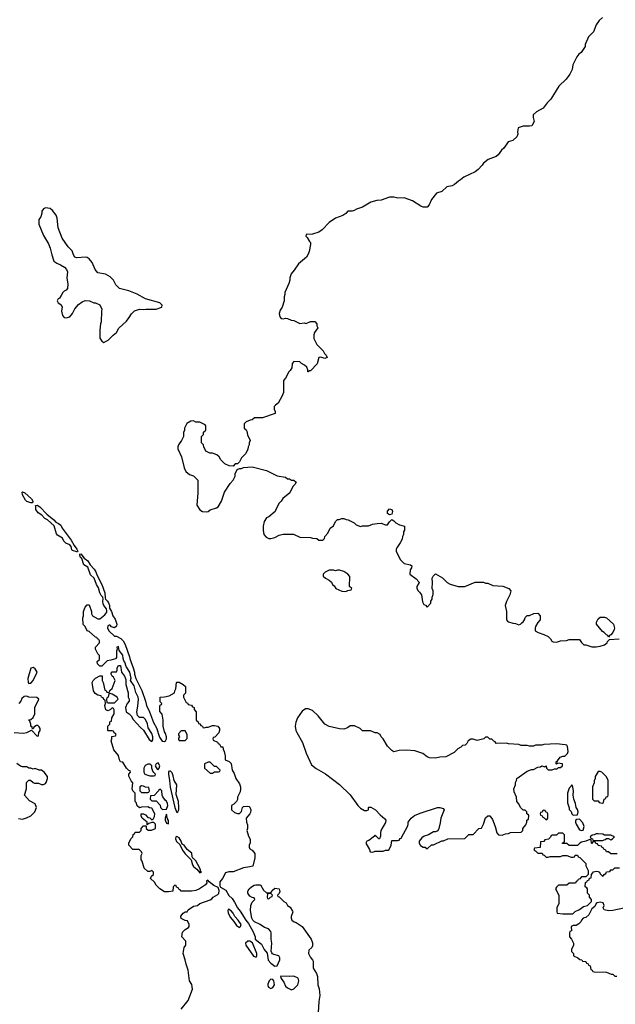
# Model space of a CAD drawing. Header units: inches. Extents: x 2347120 to 2490770, y 707513 to 877705.
# Tile 108 of 132: x 2471862 to 2477574, y 786684 to 796126. Entities that reach past the tile are written whole.
import ezdxf

# ---------------------------------------------------------------- set-up
doc = ezdxf.new("R2010")
doc.units = ezdxf.units.IN
doc.header["$MEASUREMENT"] = 0
doc.layers.add('C4778', color=7, linetype='Continuous')
doc.layers.add('C4779', color=7, linetype='Continuous')

msp = doc.modelspace()

# ---------------------------------------------------------------- linework, layer by layer
at = {"layer": 'C4778', "color": 5}
for points, elevation in [([(2473410, 786638), (2473478, 786722), (2473519, 786830), (2473513.2, 786873.2), (2473489.3, 786910), (2473479.3, 787010), (2473457.2, 787070), (2473449.2, 787110), (2473429, 787170), (2473438, 787230), (2473455.3, 787250), (2473455.3, 787290), (2473418, 787330), (2473424.7, 787375.3), (2473450, 787402), (2473480.4, 787419.6), (2473488, 787430), (2473488, 787450), (2473470, 787486), (2473450, 787488), (2473410, 787508), (2473408.7, 787530), (2473430, 787558), (2473450, 787571.3), (2473468, 787572), (2473478, 787590), (2473530, 787624), (2473567, 787633), (2473590, 787650.6), (2473690, 787686), (2473704.8, 787695.2), (2473717.2, 787710), (2473763.5, 787736.5), (2473772, 787748), (2473774.5, 787774.5), (2473764.2, 787804.2), (2473724.9, 787824.9), (2473678.6, 787858.6), (2473666.4, 787873.6), (2473652.7, 787867.3), (2473656, 787850), (2473644.7, 787830), (2473586, 787790), (2473550, 787777), (2473509.5, 787769.5), (2473410, 787768), (2473402, 787782), (2473387.3, 787787.3), (2473382, 787802), (2473367.3, 787807.3), (2473362, 787822), (2473350, 787826), (2473334, 787810), (2473331.6, 787768.4), (2473290, 787762), (2473250, 787762), (2473206, 787790), (2473170, 787828), (2473155.3, 787855.3), (2473118, 787890), (2473127.3, 787912.7), (2473146, 787930), (2473146, 787950), (2473130, 787966), (2473110, 787958), (2473090, 787958), (2473055.3, 787990), (2473036.4, 788056.4), (2473026, 788070), (2473026, 788110), (2473038, 788130), (2473030, 788146), (2473007.3, 788167.3), (2472946, 788170), (2472908, 788210), (2472908.4, 788231.6), (2472930, 788274), (2472946, 788290), (2472950, 788314), (2472962, 788318), (2472970, 788334), (2473010, 788334), (2473026, 788350), (2473026, 788370), (2473050, 788394), (2473074, 788394), (2473074, 788370), (2473092.7, 788352.7), (2473127.3, 788352.7), (2473166, 788370), (2473166, 788410), (2473150, 788426), (2473130, 788426), (2473102, 788418), (2473086, 788406), (2473086, 788430), (2473038, 788470), (2473028, 788490), (2473028.7, 788511.3), (2473050, 788512), (2473070, 788502), (2473090, 788474), (2473111.6, 788471.6), (2473130, 788454), (2473142, 788458), (2473156.4, 788483.6), (2473158, 788510), (2473130, 788566), (2473108.4, 788568.4), (2473090, 788578), (2473030, 788575.3), (2473010, 788568), (2472990, 788588), (2472979, 788619), (2472968, 788630), (2472968.4, 788708.4), (2472948.7, 788730), (2472942, 788750), (2472947.3, 788807.3), (2472930, 788826), (2472908.4, 788871.6), (2472908.4, 788891.6), (2472926, 788910), (2472922, 788922), (2472910, 788926), (2472888, 788950), (2472850, 789006), (2472828, 789010), (2472818, 789030), (2472808.7, 789070), (2472765.6, 789125.6), (2472738, 789210), (2472746, 789230), (2472747.3, 789252.7), (2472782, 789258), (2472786, 789270), (2472782, 789282), (2472767.3, 789287.3), (2472762, 789302), (2472750, 789306), (2472710, 789306), (2472708, 789310), (2472708.4, 789351.6), (2472726, 789370), (2472727.3, 789392.7), (2472742, 789398), (2472746, 789430), (2472768, 789470), (2472767.3, 789507.3), (2472762, 789522), (2472750, 789526), (2472734, 789510), (2472710, 789498), (2472689.1, 789509.1), (2472678, 789550), (2472686, 789570), (2472682, 789602), (2472670, 789606), (2472662, 789622), (2472646, 789630), (2472642, 789642), (2472610, 789648), (2472585.2, 789665.2), (2472569.2, 789689.2), (2472558, 789770), (2472568, 789790), (2472589.1, 789810.9), (2472630, 789834), (2472652.7, 789832.7), (2472652, 789790), (2472662, 789770), (2472678, 789698), (2472692.7, 789692.7), (2472698, 789678), (2472710, 789674), (2472722, 789678), (2472727.3, 789692.7), (2472750, 789714), (2472779, 789790), (2472762, 789822), (2472748, 789830), (2472738, 789850), (2472740.4, 789859.6), (2472748.4, 789871.6), (2472790, 789874), (2472798, 789890), (2472798, 789910), (2472808.4, 789931.6), (2472830, 789934), (2472838, 789870), (2472866, 789830), (2472878.8, 789798.8), (2472878.8, 789750), (2472901, 789670), (2472902, 789630), (2472911.3, 789608.7), (2472912, 789590), (2472892, 789570), (2472878, 789530), (2472882, 789490), (2472911.1, 789471.1), (2472931.1, 789451.1), (2472950, 789414), (2473019.6, 789339.6), (2473050, 789314), (2473104, 789224), (2473130, 789204.7), (2473139.1, 789220.9), (2473140.5, 789250), (2473130, 789282), (2473094.3, 789334.3), (2473086.3, 789373.7), (2473070, 789415.1), (2473050, 789434.3), (2473010, 789434), (2472992.5, 789452.5), (2472984, 789490), (2472996, 789544), (2473000.4, 789610), (2472997.6, 789630), (2472974.4, 789674.4), (2472959.6, 789739.6), (2472925.2, 789790), (2472931.5, 789811.5), (2472917.7, 789870), (2472883.3, 789923.3), (2472870, 789964), (2472859.3, 789979.3), (2472856, 790000)], 60), ([(2472783.8, 790000), (2472782, 789998), (2472736.9, 789983.1), (2472701, 789979), (2472650, 789926), (2472630, 789926), (2472608, 789950), (2472606, 789970), (2472626, 789990), (2472626, 790000)], 60), ([(2472919.3, 790000), (2472926.7, 789970), (2472951.2, 789911.2), (2472962.6, 789870), (2472962.4, 789850), (2472975.6, 789810), (2473032.8, 789692.8), (2473070, 789590.7), (2473078.9, 789550), (2473107.6, 789490), (2473145.8, 789385.8), (2473174.7, 789334.7), (2473204.3, 789244.3), (2473227, 789207), (2473250, 789202.8), (2473259, 789210), (2473269.2, 789230), (2473269.2, 789250), (2473261.2, 789281.2), (2473250, 789298), (2473237.2, 789350), (2473239, 789410), (2473228, 789468), (2473207.3, 789492.7), (2473207.3, 789547.3), (2473210, 789554), (2473222, 789558), (2473226, 789570), (2473210, 789586), (2473208, 789630), (2473250, 789632), (2473296.4, 789643.6), (2473346, 789670), (2473348.4, 789691.6), (2473358, 789710), (2473366, 789770), (2473370, 789772), (2473390, 789772), (2473430, 789752), (2473450.8, 789730.8), (2473452, 789668), (2473434, 789650), (2473434, 789630), (2473458, 789578), (2473470, 789574), (2473478, 789558), (2473510, 789554), (2473518, 789538), (2473534, 789530), (2473534, 789510), (2473554, 789490), (2473554, 789410), (2473572.7, 789392.7), (2473578, 789378), (2473590, 789374), (2473598, 789358), (2473614, 789350), (2473618, 789338), (2473630, 789334), (2473650, 789342), (2473670, 789342), (2473710, 789358), (2473730, 789358), (2473762, 789350), (2473778, 789330), (2473778, 789310), (2473771.6, 789288.4), (2473732.7, 789247.3), (2473718, 789242), (2473714, 789230), (2473718, 789218), (2473758, 789198), (2473765.4, 789185.4), (2473778, 789178), (2473790, 789154), (2473811.6, 789151.6), (2473812, 789130), (2473822, 789110), (2473832.7, 789067.3), (2473834, 789030), (2473870, 789014), (2473890, 788994), (2473901, 788930), (2473918, 788898), (2473934.8, 788850), (2473970, 788798), (2473978.8, 788770), (2473981, 788750), (2473976.9, 788723.1), (2473952, 788670), (2473951.6, 788648.4), (2473942, 788630), (2473916.9, 788603.1), (2473894, 788590), (2473894, 788550), (2473923.6, 788523.6), (2473950, 788514), (2473970, 788514), (2473990, 788534), (2473998, 788570), (2474010, 788582), (2474050, 788584.7), (2474062, 788582), (2474070, 788574), (2474078.8, 788550), (2474076.8, 788523.2), (2474070.6, 788509.4), (2474034, 788470), (2474038, 788430), (2474045.4, 788405.4), (2474046, 788370), (2474041, 788350), (2474055.3, 788295.3), (2474072.7, 788267.3), (2474072.7, 788232.7), (2474062, 788210), (2474062, 788190), (2474070, 788174), (2474090, 788162), (2474116, 788130), (2474116, 788090), (2474098, 788010), (2474070, 788001.2), (2474010, 787994), (2473910, 787953.2), (2473867.1, 787952.9), (2473836, 787944), (2473806.8, 787890), (2473782.8, 787857.2), (2473781.1, 787821.1), (2473787.9, 787807.9), (2473838.1, 787778.1), (2473868.7, 787728.7), (2473899.6, 787699.6), (2473923.6, 787663.6), (2473949.4, 787609.4), (2473977.8, 787577.8), (2474030, 787490.6), (2474058, 787458), (2474099.7, 787379.7), (2474119.5, 787330), (2474121.6, 787310), (2474179.9, 787259.9), (2474207, 787210), (2474234.6, 787174.6), (2474246.2, 787106.2), (2474270, 787079.1), (2474310, 787051.3), (2474330, 787054), (2474358, 787110), (2474358, 787130), (2474346, 787150), (2474300.1, 787160.1), (2474286.8, 787166.8), (2474278.6, 787178.6), (2474275.1, 787195.1), (2474280.9, 787270), (2474272.3, 787310), (2474274.5, 787370), (2474270, 787382), (2474247, 787407), (2474210, 787419), (2474168.7, 787450), (2474114.8, 787474.8), (2474099, 787490), (2474089.2, 787510), (2474076.5, 787583.5), (2474077.2, 787630), (2474090, 787662), (2474118, 787690), (2474110, 787706), (2474090, 787708), (2474070, 787722), (2474048.7, 787750), (2474048.7, 787770), (2474062, 787790), (2474084, 787810), (2474110, 787826), (2474126, 787830), (2474171.1, 787831.1), (2474199.6, 787779.6), (2474230, 787754), (2474270, 787754), (2474283.1, 787776.9), (2474310, 787798), (2474350, 787792), (2474355.3, 787764.7), (2474350, 787746), (2474334, 787730), (2474338, 787718), (2474350, 787714), (2474394, 787670), (2474416.9, 787656.9), (2474432, 787630), (2474454.4, 787614.4), (2474478, 787578), (2474481, 787570), (2474465.4, 787525.4), (2474464.7, 787510), (2474471, 787491), (2474494.8, 787474.8), (2474512, 787470), (2474572, 787430), (2474658, 787310), (2474670, 787272), (2474670, 787246), (2474664.7, 787230), (2474636, 787204), (2474630.8, 787170), (2474650, 787131.3), (2474670, 787111.3), (2474676.4, 787096.4), (2474677.3, 787030), (2474710, 786981), (2474719.3, 786950), (2474721, 786870), (2474732.7, 786832.7), (2474741.6, 786770), (2474731.8, 786710), (2474724, 786604)], 60), ([(2471808.9, 789291.1), (2471896.5, 789283.5), (2471930, 789291.3), (2471974, 789314), (2472030, 789254), (2472042, 789258), (2472046, 789290), (2472058, 789310), (2472058, 789330), (2472050, 789346), (2472036.4, 789356.4), (2472023.6, 789356.4), (2471998, 789342), (2471992.7, 789327.3), (2471986, 789326), (2471982, 789342), (2471968, 789350), (2471968, 789370), (2471958, 789398), (2471948, 789412), (2471970, 789414), (2471990, 789434), (2472008, 789470), (2472006, 789530), (2472046, 789610), (2472027.3, 789627.3), (2471950, 789628), (2471930, 789638), (2471903.6, 789636.4), (2471883.6, 789616.4), (2471874, 789590), (2471854, 789570)], 80), ([(2471850, 788466.8), (2471890, 788458), (2471928.9, 788471.1), (2471970, 788492), (2472008, 788530), (2472022, 788570), (2472010, 788606), (2471956.4, 788636.4), (2471908.4, 788688.4), (2471926, 788750), (2471928.7, 788811.3), (2471950, 788834), (2471967.3, 788832.7), (2471990, 788812), (2472005.4, 788805.4), (2472043.6, 788803.6), (2472072.7, 788792.7), (2472090, 788792), (2472110, 788802), (2472115.3, 788810), (2472128.7, 788850), (2472128.7, 788870), (2472098, 788910), (2472070, 788928), (2472048.4, 788928.4), (2472010, 788946), (2471990, 788938), (2471970, 788948), (2471950, 788948), (2471930, 788962), (2471890, 788962), (2471870, 788968.7), (2471834.8, 788994.8)], 80), ([(2477591.6, 788128.4), (2477530, 788126), (2477510, 788146), (2477490, 788146), (2477482, 788162), (2477466, 788170), (2477462, 788182), (2477447.3, 788187.3), (2477442, 788202), (2477410, 788206), (2477402, 788222), (2477387.3, 788227.3), (2477382, 788242), (2477370, 788246), (2477358, 788242), (2477350, 788226), (2477346, 788230), (2477342, 788262), (2477330, 788266), (2477291.3, 788248.7), (2477250, 788238), (2477234, 788230), (2477210, 788206), (2477132.7, 788207.3), (2477110, 788226), (2477067.3, 788227.3), (2477067.3, 788232.7), (2477082, 788238), (2477086, 788250), (2477086, 788310), (2477070, 788326), (2477030, 788326), (2477010, 788306), (2476970, 788306), (2476958, 788302), (2476952.7, 788287.3), (2476932.7, 788267.3), (2476898, 788262), (2476890, 788246), (2476858, 788242), (2476852.7, 788187.3), (2476798, 788182), (2476794, 788170), (2476798, 788158), (2476812.7, 788152.7), (2476830, 788134), (2476872.7, 788132.7), (2476878, 788118), (2476892.7, 788112.7), (2476910, 788094), (2476930, 788094), (2476950, 788102), (2477050, 788102), (2477070, 788112), (2477110, 788112), (2477150, 788094), (2477170, 788094), (2477182, 788098), (2477190, 788114), (2477210, 788114), (2477218, 788098), (2477232.7, 788092.7), (2477290, 788034), (2477292.7, 788012.7), (2477312.7, 787967.3), (2477314, 787930), (2477292.7, 787907.3), (2477250, 787906), (2477232.7, 787887.3), (2477218, 787882), (2477212.7, 787867.3), (2477198, 787862), (2477192.7, 787847.3), (2477130, 787846), (2477110, 787826), (2477030, 787826), (2477010, 787806), (2477002, 787790), (2477032, 787730), (2477032, 787650), (2477014, 787610), (2477014, 787570), (2477018, 787558), (2477070, 787552), (2477167.3, 787552.7), (2477190, 787574), (2477230, 787592), (2477270, 787622), (2477306, 787630), (2477346, 787670), (2477346, 787690), (2477326, 787710), (2477326, 787730), (2477306, 787750), (2477306, 787790), (2477302, 787802), (2477286, 787810), (2477287.3, 787852.7), (2477302, 787858), (2477307.3, 787872.7), (2477322, 787878), (2477327.3, 787892.7), (2477342, 787898), (2477346, 787930), (2477364.7, 787955.3), (2477390, 787961), (2477410, 787958), (2477422, 787950), (2477430, 787934), (2477450, 787914), (2477462, 787918), (2477466, 787930), (2477482, 787938), (2477490, 787954), (2477522, 787958), (2477530, 787974), (2477550, 787974), (2477570, 787994), (2477612.7, 787992.7)], 80), ([(2477655.3, 787604.7), (2477550, 787584), (2477510, 787582), (2477466, 787590), (2477458, 787610), (2477468.7, 787630), (2477457.2, 787657.2), (2477430, 787664), (2477401.4, 787658.6), (2477391.3, 787650), (2477376.9, 787623.1), (2477350, 787598), (2477319, 787541), (2477290, 787516), (2477266.8, 787510), (2477248.4, 787491.6), (2477243.5, 787476.5), (2477224.5, 787455.5), (2477198.8, 787441.2), (2477170, 787439), (2477152, 787430), (2477154, 787390), (2477138, 787382), (2477134, 787370), (2477134, 787330), (2477154, 787310), (2477172, 787270), (2477172, 787250), (2477154, 787210), (2477154, 787190), (2477171.6, 787171.6), (2477174, 787150), (2477214, 787130), (2477232.7, 787112.7), (2477251.6, 787111.6), (2477258, 787098), (2477290, 787094), (2477298, 787078), (2477312.7, 787072.7), (2477318, 787058), (2477332.7, 787052.7), (2477338, 787018), (2477352.7, 787012.7), (2477358, 786998), (2477370, 786994), (2477490, 786992), (2477532.7, 786972.7), (2477551.6, 786971.6), (2477570, 786954), (2477590, 786954)], 80)]:
    msp.add_lwpolyline(points, dxfattribs=dict(at, elevation=elevation))
for points, elevation in [([(2471990, 789914), (2471970, 789906), (2471938.8, 789810), (2471942, 789770), (2471950, 789762), (2471970, 789764.7), (2471992.7, 789790), (2472028.7, 789870), (2472010, 789902)], 80), ([(2472730, 789666), (2472718, 789662), (2472712, 789628), (2472698, 789622), (2472694, 789610), (2472698, 789578), (2472710, 789574), (2472770, 789574), (2472806, 789610), (2472798, 789630), (2472750, 789658)], 60), ([(2474630, 789518), (2474603.6, 789516.4), (2474570, 789495.3), (2474526.8, 789430), (2474510.6, 789389.4), (2474504.9, 789350), (2474510.7, 789310), (2474519.1, 789290), (2474575.2, 789195.2), (2474610, 789092), (2474661.4, 788981.4), (2474704.5, 788944.5), (2474793.7, 788893.7), (2474930, 788791.3), (2475030, 788692), (2475104.7, 788590), (2475130, 788564.7), (2475170, 788542), (2475190, 788542), (2475206, 788550), (2475206, 788570), (2475210, 788574), (2475230, 788574), (2475274, 788550), (2475319.6, 788499.6), (2475363.6, 788463.6), (2475374, 788450), (2475371.6, 788428.4), (2475326, 788350), (2475321, 788330), (2475323.6, 788296.4), (2475314, 788270), (2475306, 788270), (2475270, 788306), (2475263.6, 788296.4), (2475210, 788255.3), (2475191.6, 788248.4), (2475182, 788230), (2475218, 788170), (2475224.7, 788144.7), (2475250, 788142), (2475272.7, 788152.7), (2475347.3, 788152.7), (2475370, 788162), (2475396.4, 788163.6), (2475406, 788170), (2475426, 788210), (2475430, 788254), (2475490, 788254), (2475502, 788258), (2475510, 788274), (2475522, 788278), (2475583.1, 788396.9), (2475588.7, 788410), (2475588.7, 788430), (2475615.3, 788470), (2475646.8, 788493.2), (2475703.3, 788516.7), (2475870, 788571.3), (2475890, 788571.3), (2475922, 788562), (2475934, 788550), (2475901, 788470), (2475895.3, 788424.7), (2475882, 788370), (2475871.6, 788348.4), (2475850, 788338), (2475830, 788338), (2475782, 788310), (2475742, 788298), (2475719.6, 788280.4), (2475694, 788250), (2475694, 788230), (2475705.4, 788205.4), (2475730, 788192), (2475751.3, 788191.3), (2475770, 788174), (2475810, 788212), (2475830, 788212), (2475910, 788252), (2475927.3, 788252.7), (2475968.9, 788271.1), (2476130, 788274), (2476170, 788314), (2476210, 788314), (2476266, 788370), (2476290, 788374), (2476309.1, 788410.9), (2476329.3, 788470.7), (2476350, 788492), (2476370.8, 788490.8), (2476395.3, 788455.3), (2476422, 788390), (2476438, 788330), (2476454, 788310), (2476490, 788304.7), (2476520.4, 788319.6), (2476550, 788322), (2476570, 788332), (2476670, 788334), (2476686, 788350), (2476686, 788370), (2476716.4, 788403.6), (2476726, 788430), (2476726, 788450), (2476742, 788458), (2476746, 788490), (2476742, 788502), (2476726, 788510), (2476726, 788530), (2476710, 788546), (2476690, 788546), (2476666, 788570), (2476650, 788606), (2476628.4, 788628.4), (2476626, 788670), (2476603.1, 788723.1), (2476602, 788750), (2476618, 788790), (2476618, 788810), (2476628, 788830), (2476628.7, 788850), (2476730, 788921), (2476770, 788936), (2476790, 788936), (2476830, 788958), (2476857.2, 788962.8), (2476870, 788971.3), (2476898, 788962), (2476911.6, 788971.6), (2476914, 788950), (2476930, 788934), (2476970, 788934), (2476990, 788942), (2477016.4, 788943.6), (2477030, 788954), (2477050, 788954), (2477066, 788970), (2477066, 788990), (2477022, 788998), (2477010, 788986), (2477006, 788990), (2477006, 789010), (2477020.4, 789019.6), (2477044.7, 789055.3), (2477070, 789064.7), (2477090, 789064.7), (2477115.3, 789090), (2477122, 789110), (2477116.4, 789156.4), (2477108.4, 789168.4), (2477093.6, 789173.6), (2477010, 789182), (2476890, 789174), (2476868.9, 789168.9), (2476810, 789168), (2476790, 789158), (2476750, 789158), (2476730, 789166), (2476672.7, 789167.3), (2476650, 789175.3), (2476550, 789182), (2476530, 789188), (2476430, 789186), (2476422, 789202), (2476410, 789206), (2476390, 789226), (2476370, 789226), (2476350, 789246), (2476330, 789246), (2476311.6, 789228.4), (2476250, 789215.3), (2476210, 789228), (2476190, 789228), (2476162, 789210), (2476150, 789186), (2476134, 789170), (2476110, 789166), (2476094, 789150), (2476065.4, 789134.6), (2476030, 789098), (2475950, 789058), (2475890, 789055.3), (2475850, 789046), (2475792.7, 789047.3), (2475770, 789058), (2475728.9, 789088.9), (2475650, 789115.3), (2475570, 789122), (2475502, 789118), (2475450, 789106), (2475430, 789118), (2475390, 789158), (2475348, 789230), (2475328, 789250), (2475318, 789270), (2475290, 789288), (2475270, 789288), (2475227.3, 789307.3), (2475150, 789308), (2475126, 789330), (2475073.6, 789353.6), (2475030, 789354), (2475005.4, 789334.6), (2474970, 789322), (2474930, 789325.2), (2474830, 789349), (2474789, 789370), (2474724, 789450), (2474670, 789502)], 80), ([(2473450, 789306), (2473410, 789306), (2473383.6, 789276.4), (2473383.6, 789263.6), (2473394, 789250), (2473383.6, 789236.4), (2473383.6, 789223.6), (2473390, 789214), (2473450, 789214), (2473467.3, 789232.7), (2473468, 789270)], 60), ([(2473110, 788988), (2473090, 788988), (2473065.4, 788974.6), (2473052, 788950), (2473052, 788910), (2473062, 788890), (2473110, 788874), (2473150, 788874), (2473162, 788878), (2473166, 788890), (2473147.3, 788907.3), (2473140.4, 788920.4), (2473128, 788950), (2473128, 788970), (2473120.4, 788980.4)], 60), ([(2473190, 788999), (2473172, 788990), (2473162, 788970), (2473179.6, 788939.6), (2473190, 788936), (2473201.2, 788950), (2473205.2, 788970)], 60), ([(2473310, 788921.2), (2473299.6, 788920.4), (2473290, 788918), (2473288.9, 788890), (2473300.3, 788830), (2473306, 788766), (2473348.5, 788570), (2473370, 788522), (2473379.3, 788530), (2473389.3, 788550), (2473389.3, 788570), (2473386, 788630), (2473362.9, 788697.1), (2473369, 788789), (2473342.7, 788830), (2473334.8, 788874.8), (2473323.6, 788903.6)], 60), ([(2473690, 789006), (2473670, 789006), (2473634, 788990), (2473634, 788950), (2473690, 788902), (2473710, 788902), (2473730, 788914), (2473770, 788914), (2473782, 788918), (2473786, 788930), (2473750, 788966), (2473730, 788966)], 60), ([(2477430, 788918), (2477410, 788918), (2477382, 788870), (2477382, 788850), (2477372.7, 788827.3), (2477371.6, 788808.4), (2477354, 788770), (2477354, 788650), (2477370, 788634), (2477410, 788634), (2477418, 788618), (2477450, 788614), (2477462, 788618), (2477467.3, 788652.7), (2477482, 788658), (2477487.3, 788672.7), (2477502, 788678), (2477506, 788690), (2477506, 788830), (2477490, 788866), (2477446, 788910)], 80), ([(2473030, 788778), (2473014, 788770), (2473014, 788730), (2473030, 788714), (2473090, 788714), (2473102, 788718), (2473106, 788730), (2473102, 788762), (2473070, 788766), (2473050, 788775.3)], 60), ([(2473210, 788746), (2473198, 788742), (2473194, 788730), (2473152.7, 788687.3), (2473118, 788682), (2473114, 788650), (2473130, 788634), (2473170, 788634), (2473210, 788594), (2473214, 788570), (2473232, 788552), (2473270, 788556), (2473282.4, 788590), (2473280.5, 788610), (2473270, 788632), (2473259.6, 788639.6), (2473234.2, 788674.2), (2473228, 788690), (2473226, 788730)], 60), ([(2477150, 788786), (2477147.1, 788772.9), (2477130, 788755.3), (2477116.3, 788710), (2477116, 788616), (2477131.3, 788568.7), (2477131.3, 788551.3), (2477150, 788532), (2477158, 788510), (2477170, 788498), (2477210, 788502), (2477219, 788530), (2477212.9, 788552.9), (2477199, 788570), (2477193.2, 788610), (2477175.1, 788650), (2477168.7, 788690), (2477172, 788730), (2477167.3, 788767.3), (2477162, 788782)], 80), ([(2476890, 788546), (2476878, 788542), (2476872.7, 788527.3), (2476858, 788522), (2476854, 788510), (2476858, 788498), (2476872.7, 788492.7), (2476878, 788478), (2476892.7, 788472.7), (2476910, 788454), (2476922, 788458), (2476926, 788470), (2476926, 788510), (2476922, 788522), (2476907.3, 788527.3), (2476902, 788542)], 80), ([(2473270, 788506), (2473258, 788470), (2473258, 788450), (2473270, 788422), (2473290, 788414), (2473290, 788446), (2473281.2, 788461.2)], 60), ([(2477230, 788458), (2477203.6, 788456.4), (2477192, 788448), (2477191.3, 788430), (2477198, 788410), (2477230, 788358), (2477250, 788352), (2477266, 788354), (2477274, 788390), (2477263.1, 788423.1)], 80), ([(2473370, 788293), (2473361, 788290), (2473355.5, 788270), (2473364.9, 788244.9), (2473398, 788218), (2473422.8, 788162.8), (2473448, 788128), (2473506.8, 788070), (2473520.9, 788020.9), (2473530, 788004.7), (2473561.4, 787981.4), (2473590, 787946), (2473606, 787950), (2473596.4, 787956.4), (2473597, 787970), (2473590, 787988.7), (2473550, 788059.3), (2473530, 788082.7), (2473524.1, 788084.1), (2473517.2, 788097.2), (2473513.4, 788133.4), (2473469.6, 788169.6), (2473440.9, 788210), (2473421.3, 788221.3), (2473410.9, 788250), (2473390, 788279.6)], 60), ([(2477410, 788318), (2477390, 788318), (2477371.6, 788308.4), (2477352.7, 788307.3), (2477334, 788290), (2477338, 788278), (2477354, 788270), (2477358, 788258), (2477370, 788254), (2477450, 788254), (2477476.4, 788263.6), (2477490, 788274), (2477510, 788274), (2477530, 788262), (2477546, 788270), (2477566, 788290), (2477530, 788306), (2477470, 788306), (2477454.6, 788314.6)], 80), ([(2474270, 787746), (2474238, 787742), (2474234, 787710), (2474238, 787698), (2474250, 787694), (2474267.3, 787712.7), (2474282, 787718), (2474286, 787730)], 60), ([(2473864.9, 787595.1), (2473856.9, 787583.1), (2473859.9, 787559.9), (2473879.3, 787519.3), (2473917, 787477), (2473939.9, 787439.9), (2473970, 787422), (2473981.2, 787430), (2473985.6, 787450), (2473958.3, 787490), (2473925.7, 787525.7), (2473910, 787556.9), (2473890, 787579.7)], 60), ([(2474050, 787289.6), (2474027.7, 787270), (2474030.4, 787250), (2474104.9, 787144.9), (2474130, 787137.3), (2474137.6, 787150), (2474135.1, 787170), (2474095, 787275), (2474070, 787288.3)], 60), ([(2474490, 786955.3), (2474450, 786949.2), (2474365.2, 786954.8), (2474362.8, 786950), (2474370.8, 786930), (2474394.9, 786894.9), (2474410, 786858.8), (2474430, 786840.7), (2474470, 786822), (2474490, 786831.3), (2474528.7, 786870), (2474538, 786910), (2474534, 786934)], 60), ([(2474270, 786925.2), (2474254.8, 786910), (2474243, 786877), (2474243.4, 786863.4), (2474248.5, 786848.5), (2474270, 786834), (2474290, 786845.5), (2474305.1, 786870), (2474299.6, 786910), (2474290, 786920.7)], 60)]:
    msp.add_lwpolyline(points, close=True, dxfattribs=dict(at, elevation=elevation))
at = {"layer": 'C4779', "color": 5}
for points, elevation in [([(2477450, 796148), (2477419.8, 796120.2), (2477390, 796078), (2477366, 796010), (2477318, 795962), (2477286, 795890), (2477284.7, 795870), (2477247.1, 795812.9), (2477225.2, 795794.8), (2477206, 795770), (2477167.5, 795692.5), (2477160.7, 795650), (2477136.7, 795603.3), (2477103.5, 795556.5), (2477031, 795490), (2476954.6, 795365.4), (2476921, 795330), (2476882, 795278), (2476816.9, 795243.1), (2476786.4, 795213.6), (2476784.7, 795190), (2476796, 795150), (2476772, 795110), (2476750, 795104), (2476690, 795105.2), (2476642.8, 795090), (2476634.8, 795050), (2476638.8, 795030), (2476630, 795002), (2476590.7, 794969.3), (2476545.5, 794954.5), (2476505.2, 794894.8), (2476483.8, 794876.2), (2476450.5, 794829.5), (2476430, 794816), (2476354.4, 794785.6), (2476310.8, 794749.2), (2476298, 794730), (2476258, 794690), (2476230, 794669), (2476122.5, 794617.5), (2476090.6, 794589.4), (2476070, 794579), (2476032.8, 794547.2), (2476010, 794534), (2475956.9, 794523.1), (2475910, 794479), (2475858, 794462), (2475810, 794402), (2475790.4, 794349.6), (2475770.4, 794329.6), (2475730.5, 794329.5), (2475710, 794337.6), (2475630, 794389), (2475550, 794419), (2475490, 794414), (2475450, 794424), (2475410, 794424), (2475330, 794395.3), (2475286.4, 794393.6), (2475230, 794378), (2475150, 794328.7), (2475091.1, 794308.9), (2475070, 794295.3), (2475050.7, 794289.3), (2475010, 794288.7), (2474990, 794268.7), (2474962, 794250), (2474890, 794222), (2474830, 794182), (2474762, 794110), (2474730.8, 794089.2), (2474670, 794068.7), (2474610, 794066), (2474606, 794050), (2474619.1, 794039.1), (2474640.7, 794000.7), (2474651.3, 793990), (2474651.3, 793970), (2474636.9, 793903.1), (2474624.7, 793870), (2474611.3, 793850), (2474535.3, 793784.7), (2474495.3, 793724.7), (2474464.7, 793690), (2474451.3, 793650), (2474451.3, 793630), (2474442, 793598), (2474404.7, 793510), (2474404.7, 793490), (2474398, 793470), (2474398, 793430), (2474378, 793370), (2474359.8, 793340.2), (2474351.6, 793308.4), (2474358, 793278), (2474370, 793262), (2474390, 793258), (2474410, 793264.7), (2474430, 793262), (2474465.4, 793245.4), (2474490, 793242), (2474550, 793212), (2474590, 793218), (2474610, 793212), (2474650, 793231.3), (2474691.3, 793231.3), (2474711.3, 793210), (2474711.3, 793190), (2474722, 793170), (2474690, 793126), (2474683.6, 793103.6), (2474682, 793070), (2474711.1, 793011.1), (2474771.1, 792951.1), (2474786, 792926), (2474802, 792910), (2474811.6, 792888.4), (2474790, 792878), (2474750, 792888.7), (2474732, 792888), (2474714, 792826), (2474650, 792758), (2474642, 792758), (2474630, 792748), (2474626, 792750), (2474626, 792770), (2474614.6, 792794.6), (2474594.6, 792814.6), (2474566, 792830), (2474550, 792846), (2474492.7, 792847.3), (2474474, 792830), (2474471.6, 792788.4), (2474456.9, 792763.1), (2474442, 792750), (2474411.6, 792688.4), (2474392.7, 792667.3), (2474391.6, 792551.6), (2474379.6, 792520.4), (2474342, 792450), (2474314, 792430), (2474303.6, 792416.4), (2474302, 792390), (2474312, 792370), (2474311.3, 792350), (2474191.1, 792308.9), (2474112.7, 792307.3), (2474090, 792288), (2474072.7, 792287.3), (2474034, 792270), (2474014, 792250), (2474014, 792210), (2474032.7, 792192.7), (2474039.6, 792179.6), (2474045.4, 792145.4), (2474071.3, 792090), (2474062, 792070), (2474062, 792050), (2474052, 792030), (2474051.6, 792008.4), (2474030, 791966), (2473990, 791926), (2473970, 791886), (2473950, 791866), (2473930, 791866), (2473910, 791846), (2473870, 791848), (2473830, 791866), (2473790, 791906), (2473774.6, 791934.6), (2473753.6, 791953.6), (2473710, 791968.7), (2473686, 791970), (2473648, 791990), (2473628, 792030), (2473626, 792050), (2473606, 792070), (2473606, 792130), (2473626, 792150), (2473626, 792170), (2473646, 792190), (2473646, 792230), (2473642, 792242), (2473590, 792266), (2473552.7, 792267.3), (2473530, 792278), (2473503.6, 792276.4), (2473465.4, 792254.6), (2473442, 792210), (2473442, 792190), (2473432.7, 792167.3), (2473431.6, 792128.4), (2473414, 792090), (2473384.7, 792050), (2473378, 792030), (2473378, 792010), (2473413.7, 791933.7), (2473438.8, 791830), (2473454.4, 791794.4), (2473490, 791764.7), (2473530, 791752), (2473571.3, 791710), (2473571, 791590), (2473561, 791470), (2473590, 791424.7), (2473614, 791410), (2473650, 791406.8), (2473670, 791411.3), (2473690, 791426), (2473750, 791444.7), (2473764.7, 791455.3), (2473799, 791510), (2473825.6, 791594.4), (2473880.2, 791679.8), (2473908, 791710), (2473928, 791750), (2473928.4, 791771.6), (2473947.3, 791812.7), (2473970, 791822), (2473990, 791822), (2474010, 791832), (2474090, 791838), (2474230, 791804.7), (2474331.1, 791751.1), (2474410, 791738), (2474430, 791724.7), (2474450, 791722), (2474470, 791712), (2474490, 791712), (2474514, 791690), (2474502, 791670), (2474482, 791650), (2474452, 791590), (2474385.4, 791534.6), (2474370, 791508), (2474351.1, 791488.9), (2474318, 791430), (2474311.3, 791410), (2474250, 791358), (2474230, 791348), (2474207.1, 791312.9), (2474196, 791270), (2474196, 791230), (2474204.7, 791190), (2474225.4, 791165.4), (2474250, 791152), (2474270, 791152), (2474310, 791162), (2474350, 791182), (2474390, 791191.3), (2474488.4, 791191.6), (2474550, 791164.7), (2474650, 791162), (2474670, 791154), (2474711.6, 791151.6), (2474730, 791134), (2474770, 791134), (2474786, 791150), (2474788.4, 791171.6), (2474816.4, 791203.6), (2474838, 791250), (2474870, 791274), (2474890, 791314), (2474910, 791332), (2474927.3, 791332.7), (2474950, 791342), (2474970, 791342), (2474992.7, 791332.7), (2475011.6, 791331.6), (2475070, 791302), (2475090, 791282), (2475130, 791264.7), (2475150, 791272), (2475208.4, 791271.6), (2475246, 791290), (2475290, 791296), (2475330, 791298), (2475370, 791282), (2475390, 791282), (2475408, 791310), (2475430, 791332), (2475450, 791322), (2475470, 791302), (2475503.6, 791283.6), (2475554, 791270), (2475554, 791230), (2475543.6, 791216.4), (2475542, 791190), (2475532, 791170), (2475530, 791146), (2475512, 791110), (2475478, 791062), (2475472, 791050), (2475472, 791030), (2475512, 790950), (2475550, 790912), (2475610, 790898), (2475622, 790890), (2475618, 790870), (2475606, 790850), (2475604.7, 790810), (2475663.6, 790763.6), (2475690, 790734), (2475692, 790730), (2475672, 790690), (2475672, 790670), (2475682, 790650), (2475696.9, 790636.9), (2475714, 790610), (2475723.6, 790543.6), (2475738, 790518), (2475752.7, 790512.7), (2475770, 790494), (2475806, 790530), (2475806, 790550), (2475818, 790570), (2475818, 790590), (2475827.3, 790612.7), (2475828, 790630), (2475828, 790650), (2475818, 790670), (2475822, 790730), (2475818, 790770), (2475826, 790790), (2475850, 790812), (2475915.3, 790775.3), (2475962, 790730), (2475990, 790712), (2476068.4, 790691.6), (2476130, 790691.3), (2476230, 790731.3), (2476310, 790732), (2476330, 790722), (2476350, 790722), (2476399.6, 790699.6), (2476495.3, 790695.3), (2476552.7, 790672.7), (2476572, 790650), (2476562, 790610), (2476530, 790546), (2476518, 790510), (2476531.3, 790450), (2476531.6, 790371.6), (2476539.6, 790359.6), (2476551.1, 790351.1), (2476590, 790338), (2476616.9, 790336.9), (2476650, 790324.7), (2476666, 790330), (2476676.4, 790343.6), (2476690, 790352), (2476702, 790370), (2476710, 790394), (2476730, 790414), (2476750, 790414), (2476792.7, 790432.7), (2476830, 790434), (2476852, 790410), (2476854, 790370), (2476830, 790346), (2476810, 790306), (2476804.7, 790290), (2476806.4, 790266.4), (2476834, 790250), (2476890, 790232), (2476930.9, 790210.9), (2476954, 790190), (2476965.4, 790165.4), (2476979.6, 790159.6), (2477010, 790158), (2477050, 790171.3), (2477107.3, 790172.7), (2477130, 790182), (2477230, 790182), (2477250, 790154), (2477272.7, 790132.7), (2477290, 790132), (2477350, 790111), (2477390, 790111), (2477430, 790118), (2477470, 790132), (2477495.3, 790150), (2477498, 790162), (2477518, 790182), (2477610, 790188)], 80), ([(2472626, 790000), (2472626, 790030), (2472610, 790046), (2472588, 790090), (2472588, 790110), (2472626, 790150), (2472626, 790170), (2472622, 790182), (2472607.3, 790187.3), (2472602, 790202), (2472590, 790206), (2472530, 790258), (2472510, 790266), (2472490, 790306), (2472470, 790326), (2472468, 790390), (2472475.3, 790410), (2472475.3, 790450), (2472490, 790492), (2472510, 790514), (2472530, 790514), (2472550.9, 790450.9), (2472551.3, 790430), (2472562, 790410), (2472610, 790382), (2472630, 790382), (2472679.6, 790420.4), (2472696.3, 790443.7), (2472698.3, 790458.3), (2472695.1, 790475.1), (2472668.7, 790508.7), (2472663.7, 790523.7), (2472660.5, 790550), (2472663.7, 790570), (2472659, 790590), (2472643.5, 790603.5), (2472629.7, 790629.7), (2472617.2, 790677.2), (2472597.7, 790710), (2472577.6, 790770), (2472542.4, 790802.4), (2472515.6, 790875.6), (2472478.3, 790898.3), (2472458.4, 790958.4), (2472446.6, 790970), (2472439.5, 790990), (2472440.1, 790999.9), (2472450, 791004), (2472481.8, 790961.8), (2472515.7, 790935.7), (2472538.5, 790898.5), (2472576.3, 790856.3), (2472592.2, 790832.2), (2472602.8, 790802.8), (2472651, 790711), (2472678.3, 790630), (2472680.7, 790580.7), (2472684.7, 790570), (2472705.5, 790550), (2472714.4, 790534.4), (2472722.3, 790510), (2472722.9, 790482.9), (2472742.4, 790450), (2472756.5, 790410), (2472776.9, 790376.9), (2472792.3, 790330), (2472791.1, 790308.9), (2472770, 790294.3), (2472743.9, 790303.9), (2472730, 790319.6), (2472720.9, 790319.1), (2472706.7, 790313.3), (2472702.8, 790290), (2472721.7, 790261.7), (2472770, 790216), (2472790, 790213), (2472832.7, 790192.7), (2472855.3, 790170), (2472873.6, 790133.6), (2472915.4, 790015.4), (2472919.3, 790000)], 60), ([(2472856, 790000), (2472851, 790031), (2472817.2, 790077.2), (2472810, 790114), (2472794, 790110), (2472798, 790090), (2472790.9, 790069.1), (2472791.3, 790008.7), (2472783.8, 790000)], 60)]:
    msp.add_lwpolyline(points, dxfattribs=dict(at, elevation=elevation))
for points, elevation in [([(2472110, 794320.9), (2472090, 794312.3), (2472073, 794290), (2472074.4, 794270), (2472064.9, 794235.1), (2472044.4, 794210), (2472044.5, 794164.5), (2472090, 794058), (2472137.2, 793977.2), (2472155.8, 793935.8), (2472170, 793872), (2472190, 793811.3), (2472218, 793790), (2472254.9, 793774.9), (2472292.3, 793752.3), (2472312.2, 793732.2), (2472319.1, 793710), (2472314, 793650), (2472322.8, 793590), (2472321, 793550), (2472307.3, 793532.7), (2472290, 793524), (2472276, 793510), (2472259.9, 793480.1), (2472243.5, 793456.5), (2472230, 793448.7), (2472220.7, 793430), (2472230, 793411.3), (2472256, 793396), (2472270, 793374), (2472264.7, 793330), (2472272, 793290), (2472290, 793272), (2472306.4, 793266.4), (2472343.1, 793276.9), (2472368.7, 793310), (2472390, 793352), (2472425.6, 793394.4), (2472460.2, 793419.8), (2472490, 793432), (2472531.1, 793431.1), (2472572.7, 793412.7), (2472590, 793412), (2472630, 793391.3), (2472650.8, 793350), (2472646, 793330), (2472644.7, 793230), (2472638, 793210), (2472631.3, 793150), (2472631.6, 793071.6), (2472650, 793042), (2472670, 793032), (2472690, 793042), (2472710, 793052), (2472758, 793102), (2472792.1, 793127.9), (2472812.9, 793167.1), (2472886, 793234), (2472913.2, 793270), (2472932.9, 793307.1), (2472964.7, 793335.3), (2473010, 793351), (2473050, 793346), (2473071.1, 793351.1), (2473170, 793351.3), (2473226, 793370), (2473228, 793390), (2473206, 793410), (2473070, 793449), (2472990, 793493.2), (2472910, 793525.2), (2472818, 793550), (2472783.2, 793583.2), (2472762, 793630), (2472730, 793662), (2472684.7, 793684.7), (2472610, 793699), (2472586, 793730), (2472557.5, 793797.5), (2472530, 793834), (2472510, 793845.2), (2472490, 793849.3), (2472410, 793842.7), (2472389.4, 793849.4), (2472377.2, 793870), (2472364, 793910), (2472327, 793947), (2472269.2, 794030), (2472232.3, 794130), (2472222.5, 794222.5), (2472212.1, 794252.1), (2472177.5, 794297.5), (2472154.2, 794314.2)], 80), ([(2471986.4, 791493.6), (2471970, 791494.3), (2471930, 791505.7), (2471918.6, 791518.6), (2471889.8, 791570), (2471885.1, 791594.9), (2471890, 791599.1), (2471910.2, 791590.2), (2471975.3, 791530), (2471988.5, 791510)], 60), ([(2472417.5, 791022.5), (2472410, 791022.9), (2472370, 791035.1), (2472362.3, 791042.3), (2472355.6, 791075.6), (2472342.9, 791090), (2472306.1, 791106.1), (2472286.6, 791126.6), (2472272.8, 791152.8), (2472223.2, 791183.2), (2472215, 791195), (2472192.4, 791272.4), (2472130, 791329.7), (2472104.2, 791344.2), (2472074.7, 791374.7), (2472038.2, 791398.2), (2472017.8, 791430), (2472018, 791458), (2472014, 791466), (2472029.6, 791470.4), (2472055, 791455), (2472123.5, 791383.5), (2472191.2, 791331.2), (2472207.2, 791307.2), (2472235.1, 791295.1), (2472257.8, 791277.8), (2472269.1, 791250), (2472355.4, 791135.4), (2472383.4, 791083.4), (2472411.7, 791050), (2472420.7, 791030)], 60), ([(2475410, 791379.3), (2475389.4, 791390), (2475388.1, 791411.9), (2475410, 791435.5), (2475430.5, 791430), (2475437.1, 791410), (2475430, 791384)], 80), ([(2474930, 790848.7), (2474910, 790848.7), (2474890, 790842), (2474870, 790848.7), (2474830, 790848.7), (2474791.6, 790828.4), (2474774, 790810), (2474774, 790790), (2474794, 790770), (2474830, 790752), (2474851.1, 790731.1), (2474862, 790710), (2474876.9, 790696.9), (2474894, 790670), (2474950, 790644.7), (2474990, 790642), (2475010, 790654), (2475042, 790658), (2475046, 790670), (2475026, 790690), (2475027.3, 790787.3), (2475008.4, 790808.4), (2474970, 790835.3)], 80), ([(2477510, 790206), (2477502, 790222), (2477490, 790226), (2477466, 790250), (2477450, 790258), (2477394, 790330), (2477394, 790350), (2477410, 790382), (2477430, 790398), (2477470, 790398), (2477490.9, 790390.9), (2477556, 790330), (2477566, 790290), (2477562, 790278), (2477550.7, 790249.3), (2477530, 790226), (2477518, 790222)], 80)]:
    msp.add_lwpolyline(points, close=True, dxfattribs=dict(at, elevation=elevation))

doc.saveas('drawing.dxf')
